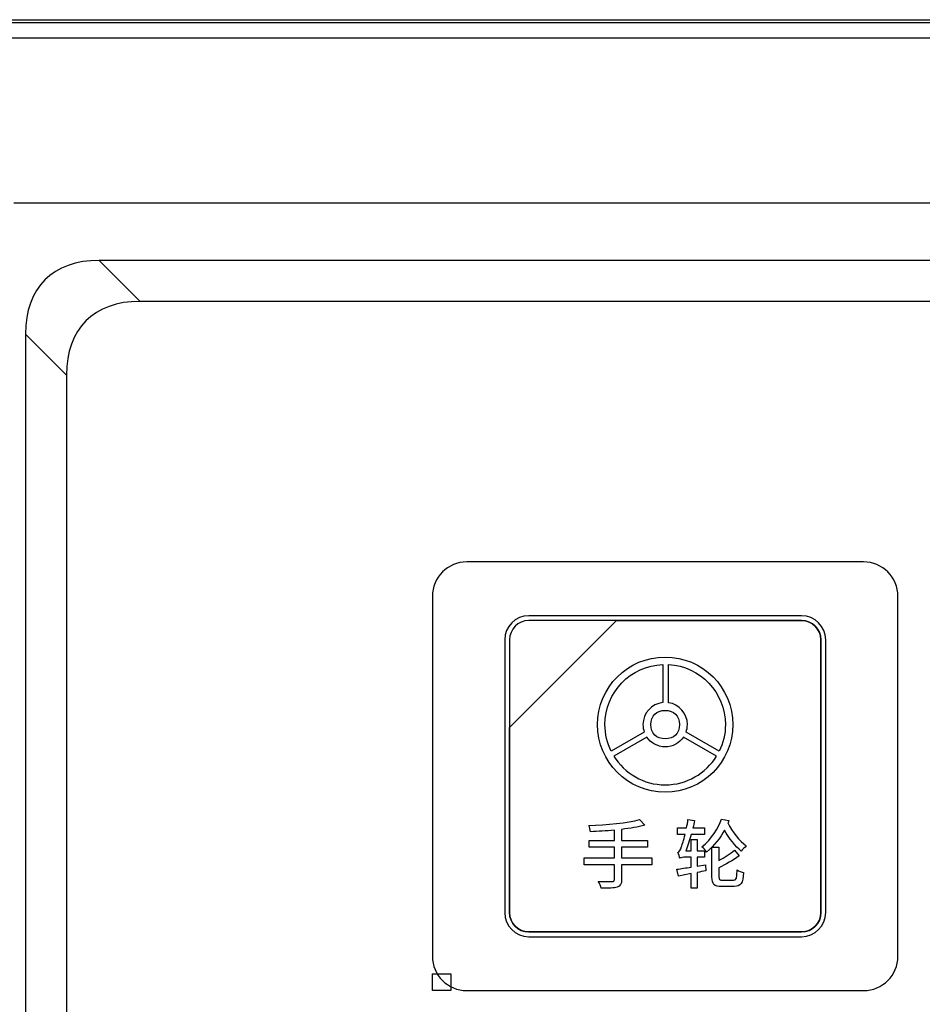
# Model space of a CAD drawing. Header units: millimetres. Extents: x 7146 to 9164, y -1568 to -663.
# Tile 18 of 187: x 7230 to 7270, y -1186 to -1143. Entities that reach past the tile are written whole.
import ezdxf

# ---------------------------------------------------------------- set-up
doc = ezdxf.new("R2010")
doc.units = ezdxf.units.MM
doc.header["$LTSCALE"] = 3
picture_1 = doc.add_image_def('image5.jpg', size_in_pixel=(58, 53))
picture_2 = doc.add_image_def('image11.jpg', size_in_pixel=(58, 53))

msp = doc.modelspace()

# ---------------------------------------------------------------- linework, layer by layer
at = {"linetype": 'Continuous', "lineweight": 30}
for p, q in [((7221.937, -1143.12), (7507.937, -1143.12)), ((7361.944, -1151.12), (7229.937, -1151.12)), ((7496.223, -1153.62), (7233.651, -1153.62)), ((7233.651, -1153.62), (7235.439, -1155.407)), ((7494.435, -1155.407), (7235.439, -1155.407)), ((7230.437, -1156.834), (7230.437, -1409.406)), ((7232.225, -1158.621), (7230.437, -1156.834)), ((7232.225, -1158.621), (7232.225, -1407.618))]:
    msp.add_line(p, q, dxfattribs=at)
at = {"linetype": 'Continuous', "lineweight": 30, "flags": 128}
msp.add_lwpolyline([(7507.135, -1143.922), (7507.135, -1143.922), (7505.135, -1143.922), (7497.135, -1143.922), (7465.135, -1143.92), (7337.135, -1143.918), (7279.95, -1143.92), (7233.589, -1143.922), (7222.739, -1143.922), (7222.739, -1143.922)], dxfattribs=at)
at = {"linetype": 'Continuous', "lineweight": 30}
for centre in [(7238.216, -1161.398), (7240.003, -1163.186)]:
    msp.add_ellipse(centre, major_axis=(6.929, -6.929), ratio=0.510274, start_param=2.66976, end_param=3.613425, dxfattribs=at)
for points, knots in [([(7222.412, -1143.243), (7223.223, -1143.245), (7225.005, -1143.248), (7228.731, -1143.243), (7243.592, -1143.249), (7305.265, -1143.237), (7382.537, -1143.242), (7454.945, -1143.248), (7481.945, -1143.241), (7493.765, -1143.249), (7500.86, -1143.26), (7505.58, -1143.248), (7507.937, -1143.243)], [0, 0, 0, 0, 0.0085244, 0.0187377, 0.0391506, 0.1646613, 0.6667043, 0.8509736, 0.9254661, 0.9503345, 0.9752021, 1, 1, 1, 1]), ([(7249.687, -1166.77), (7249.687, -1166.77), (7266.987, -1166.77), (7266.987, -1166.77), (7266.987, -1166.77), (7267.812, -1166.77), (7268.487, -1167.445), (7268.487, -1168.27), (7268.487, -1168.27), (7268.487, -1168.27), (7268.487, -1183.97), (7268.487, -1183.97), (7268.487, -1183.97), (7268.487, -1184.795), (7267.812, -1185.47), (7266.987, -1185.47), (7266.987, -1185.47), (7266.987, -1185.47), (7249.687, -1185.47), (7249.687, -1185.47), (7249.687, -1185.47), (7248.862, -1185.47), (7248.187, -1184.795), (7248.187, -1183.97), (7248.187, -1183.97), (7248.187, -1183.97), (7248.187, -1168.27), (7248.187, -1168.27), (7248.187, -1168.27), (7248.187, -1167.445), (7248.862, -1166.77), (7249.687, -1166.77)], [0, 0, 0, 0, 0.111111, 0.111111, 0.111111, 0.111111, 0.222222, 0.222222, 0.222222, 0.222222, 0.333333, 0.333333, 0.333333, 0.333333, 0.444444, 0.444444, 0.444444, 0.444444, 0.555556, 0.555556, 0.555556, 0.555556, 0.666667, 0.666667, 0.666667, 0.666667, 0.777778, 0.777778, 0.777778, 0.777778, 1, 1, 1, 1]), ([(7249.687, -1166.77), (7249.687, -1166.77), (7266.987, -1166.77), (7266.987, -1166.77), (7266.987, -1166.77), (7267.812, -1166.77), (7268.487, -1167.445), (7268.487, -1168.27), (7268.487, -1168.27), (7268.487, -1168.27), (7268.487, -1183.97), (7268.487, -1183.97), (7268.487, -1183.97), (7268.487, -1184.795), (7267.812, -1185.47), (7266.987, -1185.47), (7266.987, -1185.47), (7266.987, -1185.47), (7249.687, -1185.47), (7249.687, -1185.47), (7249.687, -1185.47), (7248.862, -1185.47), (7248.187, -1184.795), (7248.187, -1183.97), (7248.187, -1183.97), (7248.187, -1183.97), (7248.187, -1168.27), (7248.187, -1168.27), (7248.187, -1168.27), (7248.187, -1167.445), (7248.862, -1166.77), (7249.687, -1166.77)], [0, 0, 0, 0, 0.111111, 0.111111, 0.111111, 0.111111, 0.222222, 0.222222, 0.222222, 0.222222, 0.333333, 0.333333, 0.333333, 0.333333, 0.444444, 0.444444, 0.444444, 0.444444, 0.555556, 0.555556, 0.555556, 0.555556, 0.666667, 0.666667, 0.666667, 0.666667, 0.777778, 0.777778, 0.777778, 0.777778, 1, 1, 1, 1]), ([(7252.387, -1169.12), (7252.387, -1169.12), (7264.287, -1169.12), (7264.287, -1169.12), (7264.287, -1169.12), (7264.864, -1169.12), (7265.337, -1169.592), (7265.337, -1170.17), (7265.337, -1170.17), (7265.337, -1170.17), (7265.337, -1182.07), (7265.337, -1182.07), (7265.337, -1182.07), (7265.337, -1182.647), (7264.864, -1183.12), (7264.287, -1183.12), (7264.287, -1183.12), (7264.287, -1183.12), (7252.387, -1183.12), (7252.387, -1183.12), (7252.387, -1183.12), (7251.809, -1183.12), (7251.337, -1182.647), (7251.337, -1182.07), (7251.337, -1182.07), (7251.337, -1182.07), (7251.337, -1170.17), (7251.337, -1170.17), (7251.337, -1170.17), (7251.337, -1169.592), (7251.809, -1169.12), (7252.387, -1169.12)], [0, 0, 0, 0, 0.111111, 0.111111, 0.111111, 0.111111, 0.222222, 0.222222, 0.222222, 0.222222, 0.333333, 0.333333, 0.333333, 0.333333, 0.444444, 0.444444, 0.444444, 0.444444, 0.555556, 0.555556, 0.555556, 0.555556, 0.666667, 0.666667, 0.666667, 0.666667, 0.777778, 0.777778, 0.777778, 0.777778, 1, 1, 1, 1]), ([(7252.387, -1169.12), (7252.387, -1169.12), (7264.287, -1169.12), (7264.287, -1169.12), (7264.287, -1169.12), (7264.864, -1169.12), (7265.337, -1169.592), (7265.337, -1170.17), (7265.337, -1170.17), (7265.337, -1170.17), (7265.337, -1182.07), (7265.337, -1182.07), (7265.337, -1182.07), (7265.337, -1182.647), (7264.864, -1183.12), (7264.287, -1183.12), (7264.287, -1183.12), (7264.287, -1183.12), (7252.387, -1183.12), (7252.387, -1183.12), (7252.387, -1183.12), (7251.809, -1183.12), (7251.337, -1182.647), (7251.337, -1182.07), (7251.337, -1182.07), (7251.337, -1182.07), (7251.337, -1170.17), (7251.337, -1170.17), (7251.337, -1170.17), (7251.337, -1169.592), (7251.809, -1169.12), (7252.387, -1169.12)], [0, 0, 0, 0, 0.111111, 0.111111, 0.111111, 0.111111, 0.222222, 0.222222, 0.222222, 0.222222, 0.333333, 0.333333, 0.333333, 0.333333, 0.444444, 0.444444, 0.444444, 0.444444, 0.555556, 0.555556, 0.555556, 0.555556, 0.666667, 0.666667, 0.666667, 0.666667, 0.777778, 0.777778, 0.777778, 0.777778, 1, 1, 1, 1]), ([(7252.387, -1169.12), (7252.387, -1169.12), (7264.287, -1169.12), (7264.287, -1169.12), (7264.287, -1169.12), (7264.864, -1169.12), (7265.337, -1169.592), (7265.337, -1170.17), (7265.337, -1170.17), (7265.337, -1170.17), (7265.337, -1182.07), (7265.337, -1182.07), (7265.337, -1182.07), (7265.337, -1182.647), (7264.864, -1183.12), (7264.287, -1183.12), (7264.287, -1183.12), (7264.287, -1183.12), (7252.387, -1183.12), (7252.387, -1183.12), (7252.387, -1183.12), (7251.809, -1183.12), (7251.337, -1182.647), (7251.337, -1182.07), (7251.337, -1182.07), (7251.337, -1182.07), (7251.337, -1170.17), (7251.337, -1170.17), (7251.337, -1170.17), (7251.337, -1169.592), (7251.809, -1169.12), (7252.387, -1169.12)], [0, 0, 0, 0, 0.111111, 0.111111, 0.111111, 0.111111, 0.222222, 0.222222, 0.222222, 0.222222, 0.333333, 0.333333, 0.333333, 0.333333, 0.444444, 0.444444, 0.444444, 0.444444, 0.555556, 0.555556, 0.555556, 0.555556, 0.666667, 0.666667, 0.666667, 0.666667, 0.777778, 0.777778, 0.777778, 0.777778, 1, 1, 1, 1]), ([(7252.387, -1169.12), (7252.387, -1169.12), (7264.287, -1169.12), (7264.287, -1169.12), (7264.287, -1169.12), (7264.864, -1169.12), (7265.337, -1169.592), (7265.337, -1170.17), (7265.337, -1170.17), (7265.337, -1170.17), (7265.337, -1182.07), (7265.337, -1182.07), (7265.337, -1182.07), (7265.337, -1182.647), (7264.864, -1183.12), (7264.287, -1183.12), (7264.287, -1183.12), (7264.287, -1183.12), (7252.387, -1183.12), (7252.387, -1183.12), (7252.387, -1183.12), (7251.809, -1183.12), (7251.337, -1182.647), (7251.337, -1182.07), (7251.337, -1182.07), (7251.337, -1182.07), (7251.337, -1170.17), (7251.337, -1170.17), (7251.337, -1170.17), (7251.337, -1169.592), (7251.809, -1169.12), (7252.387, -1169.12)], [0, 0, 0, 0, 0.111111, 0.111111, 0.111111, 0.111111, 0.222222, 0.222222, 0.222222, 0.222222, 0.333333, 0.333333, 0.333333, 0.333333, 0.444444, 0.444444, 0.444444, 0.444444, 0.555556, 0.555556, 0.555556, 0.555556, 0.666667, 0.666667, 0.666667, 0.666667, 0.777778, 0.777778, 0.777778, 0.777778, 1, 1, 1, 1]), ([(7252.387, -1169.33), (7252.387, -1169.33), (7256.218, -1169.33), (7256.218, -1169.33), (7256.218, -1169.33), (7256.218, -1169.33), (7251.547, -1174), (7251.547, -1174), (7251.547, -1174), (7251.547, -1174), (7251.547, -1170.17), (7251.547, -1170.17), (7251.547, -1170.17), (7251.547, -1169.708), (7251.925, -1169.33), (7252.387, -1169.33)], [0, 0, 0, 0, 0.2, 0.2, 0.2, 0.2, 0.4, 0.4, 0.4, 0.4, 0.6, 0.6, 0.6, 0.6, 1, 1, 1, 1]), ([(7256.218, -1169.33), (7256.218, -1169.33), (7256.23, -1169.33), (7256.23, -1169.33), (7256.23, -1169.33), (7256.23, -1169.33), (7264.287, -1169.33), (7264.287, -1169.33), (7264.287, -1169.33), (7264.749, -1169.33), (7265.127, -1169.708), (7265.127, -1170.17), (7265.127, -1170.17), (7265.127, -1170.17), (7265.127, -1182.07), (7265.127, -1182.07), (7265.127, -1182.07), (7265.127, -1182.532), (7264.749, -1182.91), (7264.287, -1182.91), (7264.287, -1182.91), (7264.287, -1182.91), (7252.387, -1182.91), (7252.387, -1182.91), (7252.387, -1182.91), (7251.925, -1182.91), (7251.547, -1182.532), (7251.547, -1182.07), (7251.547, -1182.07), (7251.547, -1182.07), (7251.547, -1174.09), (7251.547, -1174.09), (7251.547, -1174.09), (7251.547, -1174.09), (7251.547, -1174), (7251.547, -1174), (7251.547, -1174), (7251.547, -1174), (7256.218, -1169.33), (7256.218, -1169.33)], [0, 0, 0, 0, 0.090909, 0.090909, 0.090909, 0.090909, 0.181818, 0.181818, 0.181818, 0.181818, 0.272727, 0.272727, 0.272727, 0.272727, 0.363636, 0.363636, 0.363636, 0.363636, 0.454545, 0.454545, 0.454545, 0.454545, 0.545455, 0.545455, 0.545455, 0.545455, 0.636364, 0.636364, 0.636364, 0.636364, 0.727273, 0.727273, 0.727273, 0.727273, 0.818182, 0.818182, 0.818182, 0.818182, 1, 1, 1, 1]), ([(7265.127, -1182.07), (7265.127, -1182.07), (7265.127, -1170.17), (7265.127, -1170.17), (7265.127, -1170.17), (7265.127, -1169.708), (7264.749, -1169.33), (7264.287, -1169.33), (7264.287, -1169.33), (7264.287, -1169.33), (7256.23, -1169.33), (7256.23, -1169.33), (7256.23, -1169.33), (7256.23, -1169.33), (7256.218, -1169.33), (7256.218, -1169.33), (7256.218, -1169.33), (7256.218, -1169.33), (7251.547, -1174), (7251.547, -1174), (7251.547, -1174), (7251.547, -1174), (7251.547, -1174.09), (7251.547, -1174.09), (7251.547, -1174.09), (7251.547, -1174.09), (7251.547, -1182.07), (7251.547, -1182.07), (7251.547, -1182.07), (7251.547, -1182.532), (7251.925, -1182.91), (7252.387, -1182.91), (7252.387, -1182.91), (7252.387, -1182.91), (7264.287, -1182.91), (7264.287, -1182.91), (7264.287, -1182.91), (7264.749, -1182.91), (7265.127, -1182.532), (7265.127, -1182.07)], [0, 0, 0, 0, 0.090909, 0.090909, 0.090909, 0.090909, 0.181818, 0.181818, 0.181818, 0.181818, 0.272727, 0.272727, 0.272727, 0.272727, 0.363636, 0.363636, 0.363636, 0.363636, 0.454545, 0.454545, 0.454545, 0.454545, 0.545455, 0.545455, 0.545455, 0.545455, 0.636364, 0.636364, 0.636364, 0.636364, 0.727273, 0.727273, 0.727273, 0.727273, 0.818182, 0.818182, 0.818182, 0.818182, 1, 1, 1, 1]), ([(7252.387, -1169.33), (7252.387, -1169.33), (7256.218, -1169.33), (7256.218, -1169.33), (7256.218, -1169.33), (7256.218, -1169.33), (7251.547, -1174), (7251.547, -1174), (7251.547, -1174), (7251.547, -1174), (7251.547, -1170.17), (7251.547, -1170.17), (7251.547, -1170.17), (7251.547, -1169.708), (7251.925, -1169.33), (7252.387, -1169.33)], [0, 0, 0, 0, 0.2, 0.2, 0.2, 0.2, 0.4, 0.4, 0.4, 0.4, 0.6, 0.6, 0.6, 0.6, 1, 1, 1, 1]), ([(7256.218, -1169.33), (7256.218, -1169.33), (7256.23, -1169.33), (7256.23, -1169.33), (7256.23, -1169.33), (7256.23, -1169.33), (7264.287, -1169.33), (7264.287, -1169.33), (7264.287, -1169.33), (7264.749, -1169.33), (7265.127, -1169.708), (7265.127, -1170.17), (7265.127, -1170.17), (7265.127, -1170.17), (7265.127, -1182.07), (7265.127, -1182.07), (7265.127, -1182.07), (7265.127, -1182.532), (7264.749, -1182.91), (7264.287, -1182.91), (7264.287, -1182.91), (7264.287, -1182.91), (7252.387, -1182.91), (7252.387, -1182.91), (7252.387, -1182.91), (7251.925, -1182.91), (7251.547, -1182.532), (7251.547, -1182.07), (7251.547, -1182.07), (7251.547, -1182.07), (7251.547, -1174.09), (7251.547, -1174.09), (7251.547, -1174.09), (7251.547, -1174.09), (7251.547, -1174), (7251.547, -1174), (7251.547, -1174), (7251.547, -1174), (7256.218, -1169.33), (7256.218, -1169.33)], [0, 0, 0, 0, 0.090909, 0.090909, 0.090909, 0.090909, 0.181818, 0.181818, 0.181818, 0.181818, 0.272727, 0.272727, 0.272727, 0.272727, 0.363636, 0.363636, 0.363636, 0.363636, 0.454545, 0.454545, 0.454545, 0.454545, 0.545455, 0.545455, 0.545455, 0.545455, 0.636364, 0.636364, 0.636364, 0.636364, 0.727273, 0.727273, 0.727273, 0.727273, 0.818182, 0.818182, 0.818182, 0.818182, 1, 1, 1, 1]), ([(7265.127, -1182.07), (7265.127, -1182.07), (7265.127, -1170.17), (7265.127, -1170.17), (7265.127, -1170.17), (7265.127, -1169.708), (7264.749, -1169.33), (7264.287, -1169.33), (7264.287, -1169.33), (7264.287, -1169.33), (7256.23, -1169.33), (7256.23, -1169.33), (7256.23, -1169.33), (7256.23, -1169.33), (7256.218, -1169.33), (7256.218, -1169.33), (7256.218, -1169.33), (7256.218, -1169.33), (7251.547, -1174), (7251.547, -1174), (7251.547, -1174), (7251.547, -1174), (7251.547, -1174.09), (7251.547, -1174.09), (7251.547, -1174.09), (7251.547, -1174.09), (7251.547, -1182.07), (7251.547, -1182.07), (7251.547, -1182.07), (7251.547, -1182.532), (7251.925, -1182.91), (7252.387, -1182.91), (7252.387, -1182.91), (7252.387, -1182.91), (7264.287, -1182.91), (7264.287, -1182.91), (7264.287, -1182.91), (7264.749, -1182.91), (7265.127, -1182.532), (7265.127, -1182.07)], [0, 0, 0, 0, 0.090909, 0.090909, 0.090909, 0.090909, 0.181818, 0.181818, 0.181818, 0.181818, 0.272727, 0.272727, 0.272727, 0.272727, 0.363636, 0.363636, 0.363636, 0.363636, 0.454545, 0.454545, 0.454545, 0.454545, 0.545455, 0.545455, 0.545455, 0.545455, 0.636364, 0.636364, 0.636364, 0.636364, 0.727273, 0.727273, 0.727273, 0.727273, 0.818182, 0.818182, 0.818182, 0.818182, 1, 1, 1, 1]), ([(7252.387, -1169.33), (7252.387, -1169.33), (7256.218, -1169.33), (7256.218, -1169.33), (7256.218, -1169.33), (7256.218, -1169.33), (7251.547, -1174), (7251.547, -1174), (7251.547, -1174), (7251.547, -1174), (7251.547, -1170.17), (7251.547, -1170.17), (7251.547, -1170.17), (7251.547, -1169.708), (7251.925, -1169.33), (7252.387, -1169.33)], [0, 0, 0, 0, 0.2, 0.2, 0.2, 0.2, 0.4, 0.4, 0.4, 0.4, 0.6, 0.6, 0.6, 0.6, 1, 1, 1, 1]), ([(7256.218, -1169.33), (7256.218, -1169.33), (7256.23, -1169.33), (7256.23, -1169.33), (7256.23, -1169.33), (7256.23, -1169.33), (7264.287, -1169.33), (7264.287, -1169.33), (7264.287, -1169.33), (7264.749, -1169.33), (7265.127, -1169.708), (7265.127, -1170.17), (7265.127, -1170.17), (7265.127, -1170.17), (7265.127, -1182.07), (7265.127, -1182.07), (7265.127, -1182.07), (7265.127, -1182.532), (7264.749, -1182.91), (7264.287, -1182.91), (7264.287, -1182.91), (7264.287, -1182.91), (7252.387, -1182.91), (7252.387, -1182.91), (7252.387, -1182.91), (7251.925, -1182.91), (7251.547, -1182.532), (7251.547, -1182.07), (7251.547, -1182.07), (7251.547, -1182.07), (7251.547, -1174.09), (7251.547, -1174.09), (7251.547, -1174.09), (7251.547, -1174.09), (7251.547, -1174), (7251.547, -1174), (7251.547, -1174), (7251.547, -1174), (7256.218, -1169.33), (7256.218, -1169.33)], [0, 0, 0, 0, 0.090909, 0.090909, 0.090909, 0.090909, 0.181818, 0.181818, 0.181818, 0.181818, 0.272727, 0.272727, 0.272727, 0.272727, 0.363636, 0.363636, 0.363636, 0.363636, 0.454545, 0.454545, 0.454545, 0.454545, 0.545455, 0.545455, 0.545455, 0.545455, 0.636364, 0.636364, 0.636364, 0.636364, 0.727273, 0.727273, 0.727273, 0.727273, 0.818182, 0.818182, 0.818182, 0.818182, 1, 1, 1, 1]), ([(7265.127, -1182.07), (7265.127, -1182.07), (7265.127, -1170.17), (7265.127, -1170.17), (7265.127, -1170.17), (7265.127, -1169.708), (7264.749, -1169.33), (7264.287, -1169.33), (7264.287, -1169.33), (7264.287, -1169.33), (7256.23, -1169.33), (7256.23, -1169.33), (7256.23, -1169.33), (7256.23, -1169.33), (7256.218, -1169.33), (7256.218, -1169.33), (7256.218, -1169.33), (7256.218, -1169.33), (7251.547, -1174), (7251.547, -1174), (7251.547, -1174), (7251.547, -1174), (7251.547, -1174.09), (7251.547, -1174.09), (7251.547, -1174.09), (7251.547, -1174.09), (7251.547, -1182.07), (7251.547, -1182.07), (7251.547, -1182.07), (7251.547, -1182.532), (7251.925, -1182.91), (7252.387, -1182.91), (7252.387, -1182.91), (7252.387, -1182.91), (7264.287, -1182.91), (7264.287, -1182.91), (7264.287, -1182.91), (7264.749, -1182.91), (7265.127, -1182.532), (7265.127, -1182.07)], [0, 0, 0, 0, 0.090909, 0.090909, 0.090909, 0.090909, 0.181818, 0.181818, 0.181818, 0.181818, 0.272727, 0.272727, 0.272727, 0.272727, 0.363636, 0.363636, 0.363636, 0.363636, 0.454545, 0.454545, 0.454545, 0.454545, 0.545455, 0.545455, 0.545455, 0.545455, 0.636364, 0.636364, 0.636364, 0.636364, 0.727273, 0.727273, 0.727273, 0.727273, 0.818182, 0.818182, 0.818182, 0.818182, 1, 1, 1, 1]), ([(7252.387, -1169.33), (7252.387, -1169.33), (7256.218, -1169.33), (7256.218, -1169.33), (7256.218, -1169.33), (7256.218, -1169.33), (7251.547, -1174), (7251.547, -1174), (7251.547, -1174), (7251.547, -1174), (7251.547, -1170.17), (7251.547, -1170.17), (7251.547, -1170.17), (7251.547, -1169.708), (7251.925, -1169.33), (7252.387, -1169.33)], [0, 0, 0, 0, 0.2, 0.2, 0.2, 0.2, 0.4, 0.4, 0.4, 0.4, 0.6, 0.6, 0.6, 0.6, 1, 1, 1, 1]), ([(7256.218, -1169.33), (7256.218, -1169.33), (7256.23, -1169.33), (7256.23, -1169.33), (7256.23, -1169.33), (7256.23, -1169.33), (7264.287, -1169.33), (7264.287, -1169.33), (7264.287, -1169.33), (7264.749, -1169.33), (7265.127, -1169.708), (7265.127, -1170.17), (7265.127, -1170.17), (7265.127, -1170.17), (7265.127, -1182.07), (7265.127, -1182.07), (7265.127, -1182.07), (7265.127, -1182.532), (7264.749, -1182.91), (7264.287, -1182.91), (7264.287, -1182.91), (7264.287, -1182.91), (7252.387, -1182.91), (7252.387, -1182.91), (7252.387, -1182.91), (7251.925, -1182.91), (7251.547, -1182.532), (7251.547, -1182.07), (7251.547, -1182.07), (7251.547, -1182.07), (7251.547, -1174.09), (7251.547, -1174.09), (7251.547, -1174.09), (7251.547, -1174.09), (7251.547, -1174), (7251.547, -1174), (7251.547, -1174), (7251.547, -1174), (7256.218, -1169.33), (7256.218, -1169.33)], [0, 0, 0, 0, 0.090909, 0.090909, 0.090909, 0.090909, 0.181818, 0.181818, 0.181818, 0.181818, 0.272727, 0.272727, 0.272727, 0.272727, 0.363636, 0.363636, 0.363636, 0.363636, 0.454545, 0.454545, 0.454545, 0.454545, 0.545455, 0.545455, 0.545455, 0.545455, 0.636364, 0.636364, 0.636364, 0.636364, 0.727273, 0.727273, 0.727273, 0.727273, 0.818182, 0.818182, 0.818182, 0.818182, 1, 1, 1, 1]), ([(7265.127, -1182.07), (7265.127, -1182.07), (7265.127, -1170.17), (7265.127, -1170.17), (7265.127, -1170.17), (7265.127, -1169.708), (7264.749, -1169.33), (7264.287, -1169.33), (7264.287, -1169.33), (7264.287, -1169.33), (7256.23, -1169.33), (7256.23, -1169.33), (7256.23, -1169.33), (7256.23, -1169.33), (7256.218, -1169.33), (7256.218, -1169.33), (7256.218, -1169.33), (7256.218, -1169.33), (7251.547, -1174), (7251.547, -1174), (7251.547, -1174), (7251.547, -1174), (7251.547, -1174.09), (7251.547, -1174.09), (7251.547, -1174.09), (7251.547, -1174.09), (7251.547, -1182.07), (7251.547, -1182.07), (7251.547, -1182.07), (7251.547, -1182.532), (7251.925, -1182.91), (7252.387, -1182.91), (7252.387, -1182.91), (7252.387, -1182.91), (7264.287, -1182.91), (7264.287, -1182.91), (7264.287, -1182.91), (7264.749, -1182.91), (7265.127, -1182.532), (7265.127, -1182.07)], [0, 0, 0, 0, 0.090909, 0.090909, 0.090909, 0.090909, 0.181818, 0.181818, 0.181818, 0.181818, 0.272727, 0.272727, 0.272727, 0.272727, 0.363636, 0.363636, 0.363636, 0.363636, 0.454545, 0.454545, 0.454545, 0.454545, 0.545455, 0.545455, 0.545455, 0.545455, 0.636364, 0.636364, 0.636364, 0.636364, 0.727273, 0.727273, 0.727273, 0.727273, 0.818182, 0.818182, 0.818182, 0.818182, 1, 1, 1, 1]), ([(7258.337, -1176.82), (7259.966, -1176.82), (7261.287, -1175.499), (7261.287, -1173.87), (7261.287, -1173.87), (7261.287, -1172.241), (7259.966, -1170.92), (7258.337, -1170.92), (7258.337, -1170.92), (7256.708, -1170.92), (7255.387, -1172.241), (7255.387, -1173.87), (7255.387, -1173.87), (7255.387, -1175.499), (7256.708, -1176.82), (7258.337, -1176.82)], [0, 0, 0, 0, 0.2, 0.2, 0.2, 0.2, 0.4, 0.4, 0.4, 0.4, 0.6, 0.6, 0.6, 0.6, 1, 1, 1, 1]), ([(7258.231, -1172.907), (7258.231, -1172.907), (7258.231, -1171.246), (7258.231, -1171.246), (7258.231, -1171.246), (7256.829, -1171.301), (7255.71, -1172.455), (7255.71, -1173.87), (7255.71, -1173.87), (7255.71, -1174.284), (7255.806, -1174.676), (7255.977, -1175.025), (7255.977, -1175.025), (7255.977, -1175.025), (7257.423, -1174.192), (7257.423, -1174.192), (7257.423, -1174.192), (7257.387, -1174.091), (7257.368, -1173.983), (7257.368, -1173.87), (7257.368, -1173.87), (7257.368, -1173.371), (7257.745, -1172.96), (7258.231, -1172.907)], [0, 0, 0, 0, 0.142857, 0.142857, 0.142857, 0.142857, 0.285714, 0.285714, 0.285714, 0.285714, 0.428571, 0.428571, 0.428571, 0.428571, 0.571429, 0.571429, 0.571429, 0.571429, 0.714286, 0.714286, 0.714286, 0.714286, 1, 1, 1, 1]), ([(7258.482, -1171.247), (7258.482, -1171.247), (7258.482, -1172.912), (7258.482, -1172.912), (7258.482, -1172.912), (7258.949, -1172.982), (7259.306, -1173.384), (7259.306, -1173.87), (7259.306, -1173.87), (7259.306, -1173.984), (7259.286, -1174.094), (7259.25, -1174.195), (7259.25, -1174.195), (7259.25, -1174.195), (7260.695, -1175.029), (7260.695, -1175.029), (7260.695, -1175.029), (7260.867, -1174.679), (7260.964, -1174.286), (7260.964, -1173.87), (7260.964, -1173.87), (7260.964, -1172.468), (7259.866, -1171.323), (7258.482, -1171.247)], [0, 0, 0, 0, 0.142857, 0.142857, 0.142857, 0.142857, 0.285714, 0.285714, 0.285714, 0.285714, 0.428571, 0.428571, 0.428571, 0.428571, 0.571429, 0.571429, 0.571429, 0.571429, 0.714286, 0.714286, 0.714286, 0.714286, 1, 1, 1, 1]), ([(7258.337, -1174.492), (7258.723, -1174.492), (7258.959, -1174.256), (7258.959, -1173.87), (7258.959, -1173.87), (7258.959, -1173.484), (7258.723, -1173.248), (7258.337, -1173.248), (7258.337, -1173.248), (7257.951, -1173.248), (7257.715, -1173.484), (7257.715, -1173.87), (7257.715, -1173.87), (7257.715, -1174.256), (7257.951, -1174.492), (7258.337, -1174.492)], [0, 0, 0, 0, 0.2, 0.2, 0.2, 0.2, 0.4, 0.4, 0.4, 0.4, 0.6, 0.6, 0.6, 0.6, 1, 1, 1, 1]), ([(7258.337, -1174.839), (7258.668, -1174.839), (7258.96, -1174.673), (7259.135, -1174.42), (7259.135, -1174.42), (7259.135, -1174.42), (7260.573, -1175.249), (7260.573, -1175.249), (7260.573, -1175.249), (7260.11, -1175.998), (7259.282, -1176.497), (7258.337, -1176.497), (7258.337, -1176.497), (7257.39, -1176.497), (7256.561, -1175.996), (7256.099, -1175.245), (7256.099, -1175.245), (7256.099, -1175.245), (7257.537, -1174.416), (7257.537, -1174.416), (7257.537, -1174.416), (7257.711, -1174.672), (7258.005, -1174.839), (7258.337, -1174.839)], [0, 0, 0, 0, 0.142857, 0.142857, 0.142857, 0.142857, 0.285714, 0.285714, 0.285714, 0.285714, 0.428571, 0.428571, 0.428571, 0.428571, 0.571429, 0.571429, 0.571429, 0.571429, 0.714286, 0.714286, 0.714286, 0.714286, 1, 1, 1, 1]), ([(7257.756, -1179.682), (7257.756, -1179.682), (7256.438, -1179.682), (7256.438, -1179.682), (7256.438, -1179.682), (7256.438, -1179.682), (7256.438, -1179.216), (7256.438, -1179.216), (7256.438, -1179.216), (7256.438, -1179.216), (7257.569, -1179.216), (7257.569, -1179.216), (7257.569, -1179.216), (7257.569, -1179.216), (7257.569, -1178.923), (7257.569, -1178.923), (7257.569, -1178.923), (7257.569, -1178.923), (7256.438, -1178.923), (7256.438, -1178.923), (7256.438, -1178.923), (7256.438, -1178.923), (7256.438, -1178.44), (7256.438, -1178.44), (7256.438, -1178.44), (7256.813, -1178.394), (7257.161, -1178.339), (7257.447, -1178.256), (7257.447, -1178.256), (7257.447, -1178.256), (7257.22, -1178.007), (7257.22, -1178.007), (7257.22, -1178.007), (7256.708, -1178.155), (7255.781, -1178.24), (7255.006, -1178.276), (7255.006, -1178.276), (7255.036, -1178.342), (7255.075, -1178.467), (7255.079, -1178.542), (7255.079, -1178.542), (7255.41, -1178.529), (7255.768, -1178.506), (7256.12, -1178.476), (7256.12, -1178.476), (7256.12, -1178.476), (7256.12, -1178.923), (7256.12, -1178.923), (7256.12, -1178.923), (7256.12, -1178.923), (7255.023, -1178.923), (7255.023, -1178.923), (7255.023, -1178.923), (7255.023, -1178.923), (7255.023, -1179.216), (7255.023, -1179.216), (7255.023, -1179.216), (7255.023, -1179.216), (7256.12, -1179.216), (7256.12, -1179.216), (7256.12, -1179.216), (7256.12, -1179.216), (7256.12, -1179.682), (7256.12, -1179.682), (7256.12, -1179.682), (7256.12, -1179.682), (7254.799, -1179.682), (7254.799, -1179.682), (7254.799, -1179.682), (7254.799, -1179.682), (7254.799, -1179.981), (7254.799, -1179.981), (7254.799, -1179.981), (7254.799, -1179.981), (7256.12, -1179.981), (7256.12, -1179.981), (7256.12, -1179.981), (7256.12, -1179.981), (7256.12, -1180.622), (7256.12, -1180.622), (7256.12, -1180.622), (7256.12, -1180.691), (7256.094, -1180.714), (7256.021, -1180.714), (7256.021, -1180.714), (7255.946, -1180.717), (7255.683, -1180.717), (7255.42, -1180.707), (7255.42, -1180.707), (7255.469, -1180.789), (7255.529, -1180.927), (7255.548, -1181.009), (7255.548, -1181.009), (7255.887, -1181.012), (7256.11, -1181.006), (7256.245, -1180.957), (7256.245, -1180.957), (7256.383, -1180.911), (7256.438, -1180.825), (7256.438, -1180.625), (7256.438, -1180.625), (7256.438, -1180.625), (7256.438, -1179.981), (7256.438, -1179.981), (7256.438, -1179.981), (7256.438, -1179.981), (7257.756, -1179.981), (7257.756, -1179.981), (7257.756, -1179.981), (7257.756, -1179.981), (7257.756, -1179.682), (7257.756, -1179.682)], [0, 0, 0, 0, 0.034483, 0.034483, 0.034483, 0.034483, 0.068966, 0.068966, 0.068966, 0.068966, 0.103448, 0.103448, 0.103448, 0.103448, 0.137931, 0.137931, 0.137931, 0.137931, 0.172414, 0.172414, 0.172414, 0.172414, 0.206897, 0.206897, 0.206897, 0.206897, 0.241379, 0.241379, 0.241379, 0.241379, 0.275862, 0.275862, 0.275862, 0.275862, 0.310345, 0.310345, 0.310345, 0.310345, 0.344828, 0.344828, 0.344828, 0.344828, 0.37931, 0.37931, 0.37931, 0.37931, 0.413793, 0.413793, 0.413793, 0.413793, 0.448276, 0.448276, 0.448276, 0.448276, 0.482759, 0.482759, 0.482759, 0.482759, 0.517241, 0.517241, 0.517241, 0.517241, 0.551724, 0.551724, 0.551724, 0.551724, 0.586207, 0.586207, 0.586207, 0.586207, 0.62069, 0.62069, 0.62069, 0.62069, 0.655172, 0.655172, 0.655172, 0.655172, 0.689655, 0.689655, 0.689655, 0.689655, 0.724138, 0.724138, 0.724138, 0.724138, 0.758621, 0.758621, 0.758621, 0.758621, 0.793103, 0.793103, 0.793103, 0.793103, 0.827586, 0.827586, 0.827586, 0.827586, 0.862069, 0.862069, 0.862069, 0.862069, 0.896552, 0.896552, 0.896552, 0.896552, 0.931034, 0.931034, 0.931034, 0.931034, 1, 1, 1, 1]), ([(7260.097, -1179.981), (7260.097, -1179.981), (7259.736, -1180.04), (7259.736, -1180.04), (7259.736, -1180.04), (7259.736, -1180.04), (7259.736, -1179.653), (7259.736, -1179.653), (7259.736, -1179.653), (7259.736, -1179.653), (7260.045, -1179.653), (7260.045, -1179.653), (7260.045, -1179.653), (7260.045, -1179.653), (7260.048, -1179.377), (7260.048, -1179.377), (7260.048, -1179.377), (7260.048, -1179.377), (7259.736, -1179.377), (7259.736, -1179.377), (7259.736, -1179.377), (7259.736, -1179.377), (7259.736, -1178.887), (7259.736, -1178.887), (7259.736, -1178.887), (7259.736, -1178.887), (7259.473, -1178.887), (7259.473, -1178.887), (7259.473, -1178.887), (7259.473, -1178.887), (7259.473, -1179.377), (7259.473, -1179.377), (7259.473, -1179.377), (7259.473, -1179.377), (7259.233, -1179.377), (7259.233, -1179.377), (7259.233, -1179.377), (7259.322, -1179.163), (7259.401, -1178.92), (7259.473, -1178.664), (7259.473, -1178.664), (7259.473, -1178.664), (7260.055, -1178.664), (7260.055, -1178.664), (7260.055, -1178.664), (7260.055, -1178.664), (7260.055, -1178.375), (7260.055, -1178.375), (7260.055, -1178.375), (7260.055, -1178.375), (7259.546, -1178.375), (7259.546, -1178.375), (7259.546, -1178.375), (7259.572, -1178.27), (7259.595, -1178.161), (7259.615, -1178.056), (7259.615, -1178.056), (7259.615, -1178.056), (7259.332, -1178.003), (7259.332, -1178.003), (7259.332, -1178.003), (7259.316, -1178.128), (7259.293, -1178.253), (7259.27, -1178.375), (7259.27, -1178.375), (7259.27, -1178.375), (7258.879, -1178.375), (7258.879, -1178.375), (7258.879, -1178.375), (7258.879, -1178.375), (7258.879, -1178.664), (7258.879, -1178.664), (7258.879, -1178.664), (7258.879, -1178.664), (7259.204, -1178.664), (7259.204, -1178.664), (7259.204, -1178.664), (7259.142, -1178.91), (7259.079, -1179.11), (7259.053, -1179.183), (7259.053, -1179.183), (7258.997, -1179.331), (7258.951, -1179.432), (7258.895, -1179.446), (7258.895, -1179.446), (7258.925, -1179.515), (7258.967, -1179.643), (7258.984, -1179.698), (7258.984, -1179.698), (7259.01, -1179.672), (7259.119, -1179.653), (7259.227, -1179.653), (7259.227, -1179.653), (7259.227, -1179.653), (7259.473, -1179.653), (7259.473, -1179.653), (7259.473, -1179.653), (7259.473, -1179.653), (7259.473, -1180.083), (7259.473, -1180.083), (7259.473, -1180.083), (7259.237, -1180.119), (7259.02, -1180.155), (7258.852, -1180.178), (7258.852, -1180.178), (7258.852, -1180.178), (7258.912, -1180.474), (7258.912, -1180.474), (7258.912, -1180.474), (7258.912, -1180.474), (7259.473, -1180.369), (7259.473, -1180.369), (7259.473, -1180.369), (7259.473, -1180.369), (7259.473, -1181.003), (7259.473, -1181.003), (7259.473, -1181.003), (7259.473, -1181.003), (7259.736, -1181.003), (7259.736, -1181.003), (7259.736, -1181.003), (7259.736, -1181.003), (7259.736, -1180.319), (7259.736, -1180.319), (7259.736, -1180.319), (7259.861, -1180.293), (7259.986, -1180.27), (7260.114, -1180.244), (7260.114, -1180.244), (7260.114, -1180.244), (7260.097, -1179.981), (7260.097, -1179.981)], [0, 0, 0, 0, 0.029412, 0.029412, 0.029412, 0.029412, 0.058824, 0.058824, 0.058824, 0.058824, 0.088235, 0.088235, 0.088235, 0.088235, 0.117647, 0.117647, 0.117647, 0.117647, 0.147059, 0.147059, 0.147059, 0.147059, 0.176471, 0.176471, 0.176471, 0.176471, 0.205882, 0.205882, 0.205882, 0.205882, 0.235294, 0.235294, 0.235294, 0.235294, 0.264706, 0.264706, 0.264706, 0.264706, 0.294118, 0.294118, 0.294118, 0.294118, 0.323529, 0.323529, 0.323529, 0.323529, 0.352941, 0.352941, 0.352941, 0.352941, 0.382353, 0.382353, 0.382353, 0.382353, 0.411765, 0.411765, 0.411765, 0.411765, 0.441176, 0.441176, 0.441176, 0.441176, 0.470588, 0.470588, 0.470588, 0.470588, 0.5, 0.5, 0.5, 0.5, 0.529412, 0.529412, 0.529412, 0.529412, 0.558824, 0.558824, 0.558824, 0.558824, 0.588235, 0.588235, 0.588235, 0.588235, 0.617647, 0.617647, 0.617647, 0.617647, 0.647059, 0.647059, 0.647059, 0.647059, 0.676471, 0.676471, 0.676471, 0.676471, 0.705882, 0.705882, 0.705882, 0.705882, 0.735294, 0.735294, 0.735294, 0.735294, 0.764706, 0.764706, 0.764706, 0.764706, 0.794118, 0.794118, 0.794118, 0.794118, 0.823529, 0.823529, 0.823529, 0.823529, 0.852941, 0.852941, 0.852941, 0.852941, 0.882353, 0.882353, 0.882353, 0.882353, 0.911765, 0.911765, 0.911765, 0.911765, 0.941176, 0.941176, 0.941176, 0.941176, 1, 1, 1, 1]), ([(7260.797, -1177.994), (7260.659, -1178.384), (7260.373, -1178.858), (7259.933, -1179.196), (7259.933, -1179.196), (7260.002, -1179.245), (7260.097, -1179.354), (7260.143, -1179.426), (7260.143, -1179.426), (7260.485, -1179.143), (7260.741, -1178.805), (7260.922, -1178.467), (7260.922, -1178.467), (7261.122, -1178.831), (7261.398, -1179.179), (7261.658, -1179.396), (7261.658, -1179.396), (7261.704, -1179.321), (7261.806, -1179.216), (7261.875, -1179.16), (7261.875, -1179.16), (7261.576, -1178.94), (7261.25, -1178.539), (7261.076, -1178.158), (7261.076, -1178.158), (7261.09, -1178.125), (7261.106, -1178.089), (7261.119, -1178.053), (7261.119, -1178.053), (7261.119, -1178.053), (7260.797, -1177.994), (7260.797, -1177.994)], [0, 0, 0, 0, 0.111111, 0.111111, 0.111111, 0.111111, 0.222222, 0.222222, 0.222222, 0.222222, 0.333333, 0.333333, 0.333333, 0.333333, 0.444444, 0.444444, 0.444444, 0.444444, 0.555556, 0.555556, 0.555556, 0.555556, 0.666667, 0.666667, 0.666667, 0.666667, 0.777778, 0.777778, 0.777778, 0.777778, 1, 1, 1, 1]), ([(7260.85, -1180.654), (7260.705, -1180.654), (7260.682, -1180.635), (7260.682, -1180.51), (7260.682, -1180.51), (7260.682, -1180.51), (7260.682, -1180.112), (7260.682, -1180.112), (7260.682, -1180.112), (7260.961, -1179.978), (7261.303, -1179.781), (7261.566, -1179.6), (7261.566, -1179.6), (7261.566, -1179.6), (7261.359, -1179.344), (7261.359, -1179.344), (7261.359, -1179.344), (7261.181, -1179.492), (7260.922, -1179.662), (7260.682, -1179.797), (7260.682, -1179.797), (7260.682, -1179.797), (7260.682, -1179.212), (7260.682, -1179.212), (7260.682, -1179.212), (7260.682, -1179.212), (7260.377, -1179.212), (7260.377, -1179.212), (7260.377, -1179.212), (7260.377, -1179.212), (7260.377, -1180.513), (7260.377, -1180.513), (7260.377, -1180.513), (7260.377, -1180.835), (7260.469, -1180.93), (7260.814, -1180.93), (7260.814, -1180.93), (7260.814, -1180.93), (7261.339, -1180.93), (7261.339, -1180.93), (7261.339, -1180.93), (7261.641, -1180.93), (7261.72, -1180.796), (7261.756, -1180.323), (7261.756, -1180.323), (7261.674, -1180.303), (7261.549, -1180.254), (7261.48, -1180.204), (7261.48, -1180.204), (7261.467, -1180.582), (7261.444, -1180.654), (7261.316, -1180.654), (7261.316, -1180.654), (7261.316, -1180.654), (7260.85, -1180.654), (7260.85, -1180.654)], [0, 0, 0, 0, 0.066667, 0.066667, 0.066667, 0.066667, 0.133333, 0.133333, 0.133333, 0.133333, 0.2, 0.2, 0.2, 0.2, 0.266667, 0.266667, 0.266667, 0.266667, 0.333333, 0.333333, 0.333333, 0.333333, 0.4, 0.4, 0.4, 0.4, 0.466667, 0.466667, 0.466667, 0.466667, 0.533333, 0.533333, 0.533333, 0.533333, 0.6, 0.6, 0.6, 0.6, 0.666667, 0.666667, 0.666667, 0.666667, 0.733333, 0.733333, 0.733333, 0.733333, 0.8, 0.8, 0.8, 0.8, 0.866667, 0.866667, 0.866667, 0.866667, 1, 1, 1, 1])]:
    msp.add_open_spline(points, degree=3, knots=knots, dxfattribs=at)

# ---------------------------------------------------------------- pictures from other files: only their frames are drawn
image = msp.add_image(picture_1, insert=(7248.187, -1185.47), size_in_units=(0.806, 0.736), dxfattribs=at)
image = msp.add_image(picture_2, insert=(7248.187, -1185.47), size_in_units=(0.806, 0.736), dxfattribs=at)

doc.saveas('drawing.dxf')
